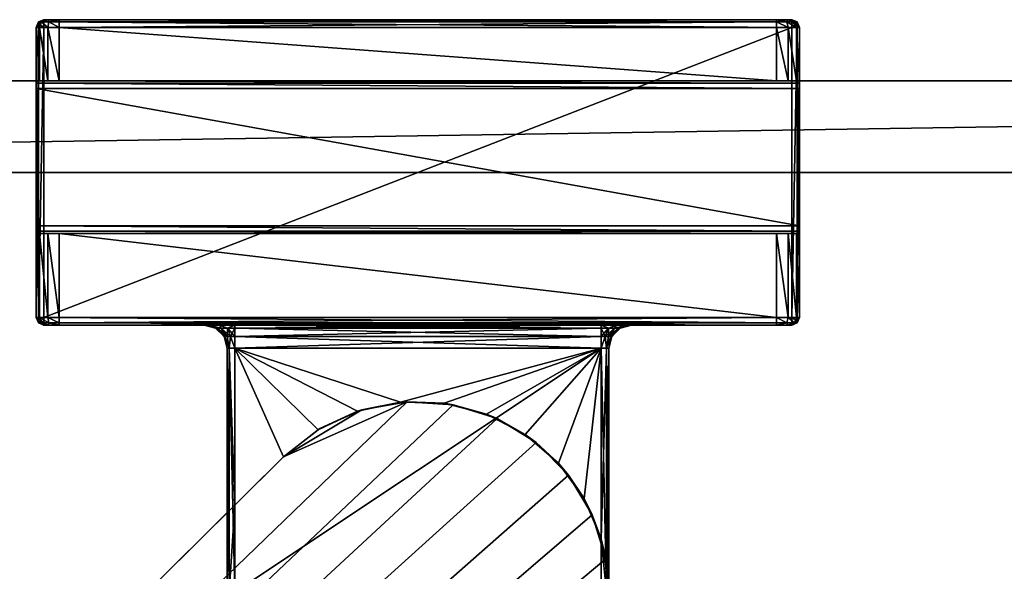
# Model space of a CAD drawing. Header units: metres. Extents: x 0 to 923, y -874 to 49.
# Tile 9 of 26: x 153 to 217, y -29 to 7. Entities that reach past the tile are written whole.
import ezdxf

# ---------------------------------------------------------------- set-up
doc = ezdxf.new("R2010")
doc.units = ezdxf.units.M

msp = doc.modelspace()

# ---------------------------------------------------------------- linework, layer by layer
at = {"layer": 'Y2A890'}
for points in [[(24.000277, 3, 3), (24.000277, 3, 1994), (411.000275, 3, 3)], [(24.000277, 3, 1994), (411.000275, 3, 1994), (411.000275, 3, 3)], [(24.000277, 3, 3), (411.000275, 3, 3), (24.000277, -3, 3)], [(411.000275, 3, 3), (411.000275, -3, 3), (24.000277, -3, 3)], [(24.000277, 3, 1994), (24.000277, -3, 1994), (411.000275, 3, 1994)], [(24.000277, -3, 1994), (411.000275, -3, 1994), (411.000275, 3, 1994)], [(411.000275, -3, 3), (411.000275, -3, 1994), (24.000277, -3, 3)], [(411.000275, -3, 1994), (24.000277, -3, 1994), (24.000277, -3, 3)]]:
    msp.add_3dface(points, dxfattribs=at)
at = {"layer": 'Y2A8901'}
for points in [[(154.05043, 6.5, 1976.75), (153.849472, 6.5, 1977.5), (153.995911, 6.853553, 1977.5)], [(153.995911, 6.853553, 1997.5), (153.995911, 6.853553, 1977.5), (153.849472, 6.5, 1997.5)], [(153.995911, 6.853553, 1977.5), (153.849472, 6.5, 1977.5), (153.849472, 6.5, 1997.5)], [(153.849472, 6.5, 1997.5), (153.995911, 6.75, 1997.75), (153.995911, 6.853553, 1997.5)], [(153.995911, 6.75, 1997.75), (153.849472, 6.5, 1997.5), (153.995911, 6.5, 1997.853516)], [(154.05043, 6.5, 1976.75), (154.05043, 3, 1976.75), (153.849472, 6.5, 1977.5)], [(154.05043, 3, 1976.75), (153.849472, 3, 1977.5), (153.849472, 6.5, 1977.5)], [(153.995911, -12.5, 1997.853516), (153.995911, 6.5, 1997.853516), (153.849472, -12.5, 1997.5)], [(153.995911, 6.5, 1997.853516), (153.849472, 6.5, 1997.5), (153.849472, -12.5, 1997.5)], [(153.849472, 3, 1977.5), (153.849472, 6.5, 1997.5), (153.849472, 6.5, 1977.5)], [(153.849472, 3, 1993.5), (153.849472, 6.5, 1997.5), (153.849472, 3, 1977.5)], [(153.849472, 2.853553, 1993.853516), (153.849472, 6.5, 1997.5), (153.849472, 3, 1993.5)], [(153.849472, -12.5, 1997.5), (153.849472, 6.5, 1997.5), (153.849472, 2.5, 1994)], [(153.849472, 2.5, 1994), (153.849472, 6.5, 1997.5), (153.849472, 2.853553, 1993.853516)], [(154.349472, 7, 1977.5), (154.177261, 6.853553, 1976.823242), (153.995911, 6.853553, 1977.5)], [(154.349472, 7, 1997.5), (154.349472, 7, 1977.5), (153.995911, 6.853553, 1997.5)], [(154.349472, 7, 1977.5), (153.995911, 6.853553, 1977.5), (153.995911, 6.853553, 1997.5)], [(154.349472, 6.853553, 1997.853516), (154.349472, 7, 1997.5), (153.995911, 6.853553, 1997.5)], [(154.177261, 6.853553, 1976.823242), (154.05043, 6.5, 1976.75), (153.995911, 6.853553, 1977.5)], [(154.349472, 6.5, 1998), (154.349472, 6.853553, 1997.853516), (153.995911, 6.75, 1997.75)], [(153.995911, 6.75, 1997.75), (154.349472, 6.853553, 1997.853516), (153.995911, 6.853553, 1997.5)], [(153.995911, 6.5, 1997.853516), (154.349472, 6.5, 1998), (153.995911, 6.75, 1997.75)], [(154.349472, -12.5, 1998), (154.349472, 6.5, 1998), (153.995911, -12.5, 1997.853516)], [(154.349472, 6.5, 1998), (153.995911, 6.5, 1997.853516), (153.995911, -12.5, 1997.853516)], [(154.599472, 6.5, 1976.200928), (154.05043, 6.5, 1976.75), (154.177261, 6.853553, 1976.823242)], [(154.599472, 6.5, 1976.200928), (154.599472, 3, 1976.200928), (154.05043, 6.5, 1976.75)], [(154.599472, 3, 1976.200928), (154.05043, 3, 1976.75), (154.05043, 6.5, 1976.75)], [(154.642365, 7, 1976.792847), (154.177261, 6.853553, 1976.823242), (154.349472, 7, 1977.5)], [(154.177261, 6.853553, 1976.823242), (154.642365, 7, 1976.792847), (154.672699, 6.853553, 1976.327759)], [(154.672699, 6.853553, 1976.327759), (154.599472, 6.5, 1976.200928), (154.177261, 6.853553, 1976.823242)], [(203.349472, 7, 1997.5), (202.349472, 7, 1976.5), (154.349472, 7, 1997.5)], [(202.349472, 7, 1976.5), (155.349472, 7, 1976.5), (154.349472, 7, 1997.5)], [(154.349472, 7, 1997.5), (155.349472, 7, 1976.5), (154.349472, 7, 1977.5)], [(155.349472, 7, 1976.5), (154.642365, 7, 1976.792847), (154.349472, 7, 1977.5)], [(203.349472, 7, 1997.5), (154.349472, 7, 1997.5), (203.349472, 6.853553, 1997.853516)], [(154.349472, 7, 1997.5), (154.349472, 6.853553, 1997.853516), (203.349472, 6.853553, 1997.853516)], [(203.349472, 6.853553, 1997.853516), (154.349472, 6.853553, 1997.853516), (203.349472, 6.5, 1998)], [(154.349472, 6.853553, 1997.853516), (154.349472, 6.5, 1998), (203.349472, 6.5, 1998)], [(203.349472, -12.5, 1998), (203.349472, 6.5, 1998), (154.349472, -12.5, 1998)], [(203.349472, 6.5, 1998), (154.349472, 6.5, 1998), (154.349472, -12.5, 1998)], [(155.349472, 6.5, 1976), (154.599472, 6.5, 1976.200928), (154.672699, 6.853553, 1976.327759)], [(155.349472, 6.5, 1976), (155.349472, 3, 1976), (154.599472, 6.5, 1976.200928)], [(155.349472, 3, 1976), (154.599472, 3, 1976.200928), (154.599472, 6.5, 1976.200928)], [(154.642365, 7, 1976.792847), (155.349472, 7, 1976.5), (154.672699, 6.853553, 1976.327759)], [(154.672699, 6.853553, 1976.327759), (155.349472, 7, 1976.5), (155.349472, 6.853553, 1976.146484)], [(155.349472, 6.853553, 1976.146484), (155.349472, 6.5, 1976), (154.672699, 6.853553, 1976.327759)], [(202.349472, 6.853553, 1976.146484), (155.349472, 6.853553, 1976.146484), (202.349472, 7, 1976.5)], [(155.349472, 6.853553, 1976.146484), (155.349472, 7, 1976.5), (202.349472, 7, 1976.5)], [(202.349472, 6.5, 1976), (155.349472, 6.5, 1976), (202.349472, 6.853553, 1976.146484)], [(155.349472, 6.5, 1976), (155.349472, 6.853553, 1976.146484), (202.349472, 6.853553, 1976.146484)], [(202.349472, 6.5, 1976), (202.349472, 3, 1976), (155.349472, 6.5, 1976)], [(202.349472, 3, 1976), (155.349472, 3, 1976), (155.349472, 6.5, 1976)], [(203.05658, 7, 1976.792847), (202.349472, 7, 1976.5), (203.349472, 7, 1997.5)], [(203.05658, 7, 1976.792847), (203.026245, 6.853553, 1976.327759), (202.349472, 7, 1976.5)], [(202.349472, 7, 1976.5), (203.026245, 6.853553, 1976.327759), (202.349472, 6.853553, 1976.146484)], [(203.026245, 6.853553, 1976.327759), (203.099472, 6.5, 1976.200928), (202.349472, 6.853553, 1976.146484)], [(203.099472, 6.5, 1976.200928), (202.349472, 6.5, 1976), (202.349472, 6.853553, 1976.146484)], [(203.099472, 6.5, 1976.200928), (203.099472, 3, 1976.200928), (202.349472, 6.5, 1976)], [(203.099472, 3, 1976.200928), (202.349472, 3, 1976), (202.349472, 6.5, 1976)], [(203.026245, 6.853553, 1976.327759), (203.05658, 7, 1976.792847), (203.521683, 6.853553, 1976.823242)], [(203.521683, 6.853553, 1976.823242), (203.648514, 6.5, 1976.75), (203.026245, 6.853553, 1976.327759)], [(203.648514, 6.5, 1976.75), (203.099472, 6.5, 1976.200928), (203.026245, 6.853553, 1976.327759)], [(203.349472, 7, 1977.5), (203.05658, 7, 1976.792847), (203.349472, 7, 1997.5)], [(203.05658, 7, 1976.792847), (203.349472, 7, 1977.5), (203.521683, 6.853553, 1976.823242)], [(203.648514, 6.5, 1976.75), (203.648514, 3, 1976.75), (203.099472, 6.5, 1976.200928)], [(203.648514, 3, 1976.75), (203.099472, 3, 1976.200928), (203.099472, 6.5, 1976.200928)], [(203.703018, 6.853553, 1997.5), (203.349472, 7, 1997.5), (203.703018, 6.75, 1997.75)], [(203.349472, 7, 1997.5), (203.349472, 6.853553, 1997.853516), (203.703018, 6.75, 1997.75)], [(203.703018, 6.853553, 1997.5), (203.703018, 6.853553, 1977.5), (203.349472, 7, 1997.5)], [(203.703018, 6.853553, 1977.5), (203.349472, 7, 1977.5), (203.349472, 7, 1997.5)], [(203.521683, 6.853553, 1976.823242), (203.349472, 7, 1977.5), (203.703018, 6.853553, 1977.5)], [(203.703018, 6.75, 1997.75), (203.349472, 6.853553, 1997.853516), (203.703018, 6.5, 1997.853516)], [(203.349472, 6.853553, 1997.853516), (203.349472, 6.5, 1998), (203.703018, 6.5, 1997.853516)], [(203.703018, -12.5, 1997.853516), (203.703018, 6.5, 1997.853516), (203.349472, -12.5, 1998)], [(203.703018, 6.5, 1997.853516), (203.349472, 6.5, 1998), (203.349472, -12.5, 1998)], [(203.703018, 6.853553, 1977.5), (203.849472, 6.5, 1977.5), (203.521683, 6.853553, 1976.823242)], [(203.849472, 6.5, 1977.5), (203.648514, 6.5, 1976.75), (203.521683, 6.853553, 1976.823242)], [(203.849472, 6.5, 1977.5), (203.849472, 3, 1977.5), (203.648514, 6.5, 1976.75)], [(203.849472, 3, 1977.5), (203.648514, 3, 1976.75), (203.648514, 6.5, 1976.75)], [(203.703018, 6.75, 1997.75), (203.849472, 6.5, 1997.5), (203.703018, 6.853553, 1997.5)], [(203.849472, 6.5, 1997.5), (203.849472, 6.5, 1977.5), (203.703018, 6.853553, 1997.5)], [(203.849472, 6.5, 1977.5), (203.703018, 6.853553, 1977.5), (203.703018, 6.853553, 1997.5)], [(203.849472, 6.5, 1997.5), (203.703018, 6.75, 1997.75), (203.703018, 6.5, 1997.853516)], [(203.849472, -12.5, 1997.5), (203.849472, 6.5, 1997.5), (203.703018, -12.5, 1997.853516)], [(203.849472, 6.5, 1997.5), (203.703018, 6.5, 1997.853516), (203.703018, -12.5, 1997.853516)], [(203.849472, 2.853553, 1993.853516), (203.849472, 6.5, 1997.5), (203.849472, 2.5, 1994)], [(203.849472, 6.5, 1997.5), (203.849472, -12.5, 1997.5), (203.849472, 2.5, 1994)], [(203.849472, 3, 1993.5), (203.849472, 6.5, 1997.5), (203.849472, 2.853553, 1993.853516)], [(203.849472, 3, 1977.5), (203.849472, 6.5, 1997.5), (203.849472, 3, 1993.5)], [(203.849472, 6.5, 1977.5), (203.849472, 6.5, 1997.5), (203.849472, 3, 1977.5)], [(153.849472, 3, 1977.5), (154.05043, 3, 1976.75), (153.849472, 3, 1993.5)], [(154.05043, 3, 1976.75), (155.349472, 3, 1976), (153.849472, 3, 1993.5)], [(153.849472, 3, 1993.5), (155.349472, 3, 1976), (203.849472, 3, 1993.5)], [(203.849472, 3, 1993.5), (203.849472, 2.853553, 1993.853516), (153.849472, 3, 1993.5)], [(203.849472, 2.853553, 1993.853516), (153.849472, 2.853553, 1993.853516), (153.849472, 3, 1993.5)], [(203.849472, 2.853553, 1993.853516), (203.849472, 2.5, 1994), (153.849472, 2.853553, 1993.853516)], [(203.849472, 2.5, 1994), (153.849472, 2.5, 1994), (153.849472, 2.853553, 1993.853516)], [(155.349472, 3, 1976), (154.05043, 3, 1976.75), (154.599472, 3, 1976.200928)], [(155.349472, 3, 1976), (202.349472, 3, 1976), (203.849472, 3, 1993.5)], [(203.849472, 3, 1993.5), (202.349472, 3, 1976), (203.648514, 3, 1976.75)], [(202.349472, 3, 1976), (203.099472, 3, 1976.200928), (203.648514, 3, 1976.75)], [(203.849472, 3, 1993.5), (203.648514, 3, 1976.75), (203.849472, 3, 1977.5)], [(153.849472, -6.5, 1994), (153.849472, -12.5, 1997.5), (153.849472, 2.5, 1994)], [(203.849472, 2.5, 1994), (203.849472, -6.5, 1994), (153.849472, 2.5, 1994)], [(203.849472, -6.5, 1994), (153.849472, -6.5, 1994), (153.849472, 2.5, 1994)], [(203.849472, 2.5, 1994), (203.849472, -12.5, 1997.5), (203.849472, -6.5, 1994)], [(153.849472, -6.853553, 1993.853516), (153.849472, -12.5, 1997.5), (153.849472, -6.5, 1994)], [(203.849472, -6.5, 1994), (203.849472, -6.853553, 1993.853516), (153.849472, -6.5, 1994)], [(203.849472, -6.853553, 1993.853516), (153.849472, -6.853553, 1993.853516), (153.849472, -6.5, 1994)], [(153.849472, -7, 1993.5), (153.849472, -12.5, 1997.5), (153.849472, -6.853553, 1993.853516)], [(203.849472, -6.853553, 1993.853516), (203.849472, -7, 1993.5), (153.849472, -6.853553, 1993.853516)], [(203.849472, -7, 1993.5), (153.849472, -7, 1993.5), (153.849472, -6.853553, 1993.853516)], [(154.05043, -7, 1976.75), (154.05043, -12.5, 1976.75), (153.849472, -7, 1977.5)], [(154.05043, -12.5, 1976.75), (153.849472, -12.5, 1977.5), (153.849472, -7, 1977.5)], [(153.849472, -12.5, 1997.5), (153.849472, -7, 1977.5), (153.849472, -12.5, 1977.5)], [(153.849472, -7, 1977.5), (153.849472, -12.5, 1997.5), (153.849472, -7, 1993.5)], [(153.849472, -7, 1977.5), (155.349472, -7, 1976), (154.05043, -7, 1976.75)], [(153.849472, -7, 1993.5), (155.349472, -7, 1976), (153.849472, -7, 1977.5)], [(203.849472, -7, 1993.5), (155.349472, -7, 1976), (153.849472, -7, 1993.5)], [(154.599472, -7, 1976.200928), (154.599472, -12.5, 1976.200928), (154.05043, -7, 1976.75)], [(154.599472, -12.5, 1976.200928), (154.05043, -12.5, 1976.75), (154.05043, -7, 1976.75)], [(154.05043, -7, 1976.75), (155.349472, -7, 1976), (154.599472, -7, 1976.200928)], [(155.349472, -7, 1976), (155.349472, -12.5, 1976), (154.599472, -7, 1976.200928)], [(155.349472, -12.5, 1976), (154.599472, -12.5, 1976.200928), (154.599472, -7, 1976.200928)], [(202.349472, -7, 1976), (202.349472, -12.5, 1976), (155.349472, -7, 1976)], [(202.349472, -12.5, 1976), (155.349472, -12.5, 1976), (155.349472, -7, 1976)], [(155.349472, -7, 1976), (203.849472, -7, 1993.5), (202.349472, -7, 1976)], [(203.099472, -7, 1976.200928), (203.099472, -12.5, 1976.200928), (202.349472, -7, 1976)], [(203.099472, -12.5, 1976.200928), (202.349472, -12.5, 1976), (202.349472, -7, 1976)], [(203.099472, -7, 1976.200928), (202.349472, -7, 1976), (203.648514, -7, 1976.75)], [(202.349472, -7, 1976), (203.849472, -7, 1993.5), (203.648514, -7, 1976.75)], [(203.648514, -7, 1976.75), (203.648514, -12.5, 1976.75), (203.099472, -7, 1976.200928)], [(203.648514, -12.5, 1976.75), (203.099472, -12.5, 1976.200928), (203.099472, -7, 1976.200928)], [(203.849472, -7, 1977.5), (203.849472, -12.5, 1977.5), (203.648514, -7, 1976.75)], [(203.849472, -12.5, 1977.5), (203.648514, -12.5, 1976.75), (203.648514, -7, 1976.75)], [(203.648514, -7, 1976.75), (203.849472, -7, 1993.5), (203.849472, -7, 1977.5)], [(203.849472, -6.5, 1994), (203.849472, -12.5, 1997.5), (203.849472, -6.853553, 1993.853516)], [(203.849472, -6.853553, 1993.853516), (203.849472, -12.5, 1997.5), (203.849472, -7, 1993.5)], [(203.849472, -12.5, 1977.5), (203.849472, -7, 1977.5), (203.849472, -12.5, 1997.5)], [(203.849472, -7, 1977.5), (203.849472, -7, 1993.5), (203.849472, -12.5, 1997.5)], [(153.995911, -12.853554, 1977.5), (153.995911, -12.853554, 1997.5), (153.849472, -12.5, 1977.5)], [(153.995911, -12.853554, 1997.5), (153.849472, -12.5, 1997.5), (153.849472, -12.5, 1977.5)], [(153.995911, -12.853554, 1977.5), (153.849472, -12.5, 1977.5), (154.177261, -12.853554, 1976.823242)], [(153.849472, -12.5, 1977.5), (154.05043, -12.5, 1976.75), (154.177261, -12.853554, 1976.823242)], [(153.849472, -12.5, 1997.5), (153.995911, -12.75, 1997.75), (153.995911, -12.5, 1997.853516)], [(153.995911, -12.75, 1997.75), (153.849472, -12.5, 1997.5), (153.995911, -12.853554, 1997.5)], [(153.995911, -12.75, 1997.75), (154.349472, -12.853554, 1997.853516), (153.995911, -12.5, 1997.853516)], [(154.349472, -12.853554, 1997.853516), (154.349472, -12.5, 1998), (153.995911, -12.5, 1997.853516)], [(153.995911, -12.853554, 1997.5), (154.349472, -13, 1997.5), (153.995911, -12.75, 1997.75)], [(154.349472, -13, 1997.5), (154.349472, -12.853554, 1997.853516), (153.995911, -12.75, 1997.75)], [(154.349472, -13, 1977.5), (154.349472, -13, 1997.5), (153.995911, -12.853554, 1977.5)], [(154.349472, -13, 1997.5), (153.995911, -12.853554, 1997.5), (153.995911, -12.853554, 1977.5)], [(154.177261, -12.853554, 1976.823242), (154.349472, -13, 1977.5), (153.995911, -12.853554, 1977.5)], [(154.177261, -12.853554, 1976.823242), (154.05043, -12.5, 1976.75), (154.672699, -12.853554, 1976.327759)], [(154.05043, -12.5, 1976.75), (154.599472, -12.5, 1976.200928), (154.672699, -12.853554, 1976.327759)], [(154.672699, -12.853554, 1976.327759), (154.642365, -13, 1976.792847), (154.177261, -12.853554, 1976.823242)], [(154.642365, -13, 1976.792847), (154.349472, -13, 1977.5), (154.177261, -12.853554, 1976.823242)], [(203.349472, -12.5, 1998), (154.349472, -12.5, 1998), (203.349472, -12.853554, 1997.853516)], [(154.349472, -12.5, 1998), (154.349472, -12.853554, 1997.853516), (203.349472, -12.853554, 1997.853516)], [(203.349472, -12.853554, 1997.853516), (154.349472, -12.853554, 1997.853516), (203.349472, -13, 1997.5)], [(154.349472, -12.853554, 1997.853516), (154.349472, -13, 1997.5), (203.349472, -13, 1997.5)], [(154.672699, -12.853554, 1976.327759), (154.599472, -12.5, 1976.200928), (155.349472, -12.853554, 1976.146484)], [(154.599472, -12.5, 1976.200928), (155.349472, -12.5, 1976), (155.349472, -12.853554, 1976.146484)], [(154.642365, -13, 1976.792847), (154.672699, -12.853554, 1976.327759), (155.349472, -13, 1976.5)], [(155.349472, -13, 1976.5), (154.672699, -12.853554, 1976.327759), (155.349472, -12.853554, 1976.146484)], [(202.349472, -12.853554, 1976.146484), (155.349472, -12.853554, 1976.146484), (202.349472, -12.5, 1976)], [(155.349472, -12.853554, 1976.146484), (155.349472, -12.5, 1976), (202.349472, -12.5, 1976)], [(202.349472, -13, 1976.5), (155.349472, -13, 1976.5), (202.349472, -12.853554, 1976.146484)], [(155.349472, -13, 1976.5), (155.349472, -12.853554, 1976.146484), (202.349472, -12.853554, 1976.146484)], [(202.349472, -12.853554, 1976.146484), (202.349472, -12.5, 1976), (203.026245, -12.853554, 1976.327759)], [(202.349472, -12.5, 1976), (203.099472, -12.5, 1976.200928), (203.026245, -12.853554, 1976.327759)], [(203.05658, -13, 1976.792847), (202.349472, -13, 1976.5), (203.026245, -12.853554, 1976.327759)], [(203.026245, -12.853554, 1976.327759), (202.349472, -13, 1976.5), (202.349472, -12.853554, 1976.146484)], [(203.026245, -12.853554, 1976.327759), (203.099472, -12.5, 1976.200928), (203.521683, -12.853554, 1976.823242)], [(203.521683, -12.853554, 1976.823242), (203.05658, -13, 1976.792847), (203.026245, -12.853554, 1976.327759)], [(203.05658, -13, 1976.792847), (203.521683, -12.853554, 1976.823242), (203.349472, -13, 1977.5)], [(203.099472, -12.5, 1976.200928), (203.648514, -12.5, 1976.75), (203.521683, -12.853554, 1976.823242)], [(203.703018, -12.5, 1997.853516), (203.349472, -12.5, 1998), (203.703018, -12.75, 1997.75)], [(203.349472, -12.5, 1998), (203.349472, -12.853554, 1997.853516), (203.703018, -12.75, 1997.75)], [(203.703018, -12.75, 1997.75), (203.349472, -12.853554, 1997.853516), (203.703018, -12.853554, 1997.5)], [(203.349472, -13, 1977.5), (203.521683, -12.853554, 1976.823242), (203.703018, -12.853554, 1977.5)], [(203.703018, -12.853554, 1977.5), (203.703018, -12.853554, 1997.5), (203.349472, -13, 1977.5)], [(203.703018, -12.853554, 1997.5), (203.349472, -13, 1997.5), (203.349472, -13, 1977.5)], [(203.349472, -12.853554, 1997.853516), (203.349472, -13, 1997.5), (203.703018, -12.853554, 1997.5)], [(203.521683, -12.853554, 1976.823242), (203.648514, -12.5, 1976.75), (203.703018, -12.853554, 1977.5)], [(203.648514, -12.5, 1976.75), (203.849472, -12.5, 1977.5), (203.703018, -12.853554, 1977.5)], [(203.849472, -12.5, 1977.5), (203.849472, -12.5, 1997.5), (203.703018, -12.853554, 1977.5)], [(203.849472, -12.5, 1997.5), (203.703018, -12.853554, 1997.5), (203.703018, -12.853554, 1977.5)], [(203.849472, -12.5, 1997.5), (203.703018, -12.75, 1997.75), (203.703018, -12.853554, 1997.5)], [(203.703018, -12.75, 1997.75), (203.849472, -12.5, 1997.5), (203.703018, -12.5, 1997.853516)], [(164.849472, -13, 1991.5), (154.349472, -13, 1997.5), (164.849472, -13, 1986.5)], [(154.349472, -13, 1997.5), (154.349472, -13, 1977.5), (164.849472, -13, 1986.5)], [(164.849472, -13, 1986.5), (154.349472, -13, 1977.5), (155.349472, -13, 1976.5)], [(154.349472, -13, 1977.5), (154.642365, -13, 1976.792847), (155.349472, -13, 1976.5)], [(164.849472, -13, 1991.5), (165.117416, -13, 1992.5), (154.349472, -13, 1997.5)], [(165.117416, -13, 1992.5), (165.849472, -13, 1993.232056), (154.349472, -13, 1997.5)], [(203.349472, -13, 1997.5), (154.349472, -13, 1997.5), (166.849472, -13, 1993.5)], [(166.849472, -13, 1993.5), (154.349472, -13, 1997.5), (165.849472, -13, 1993.232056)], [(165.849472, -13, 1984.767944), (155.349472, -13, 1976.5), (166.849472, -13, 1984.5)], [(155.349472, -13, 1976.5), (202.349472, -13, 1976.5), (166.849472, -13, 1984.5)], [(155.349472, -13, 1976.5), (165.117416, -13, 1985.5), (164.849472, -13, 1986.5)], [(165.117416, -13, 1985.5), (155.349472, -13, 1976.5), (165.849472, -13, 1984.767944)], [(165.117416, -13, 1985.5), (165.694626, -13.200962, 1986.021606), (164.849472, -13, 1986.5)], [(165.694626, -13.200962, 1986.021606), (165.599472, -13.200962, 1986.5), (164.849472, -13, 1986.5)], [(165.599472, -13.200962, 1991.5), (164.849472, -13, 1991.5), (165.599472, -13.200962, 1986.5)], [(165.599472, -13.200962, 1986.5), (164.849472, -13, 1991.5), (164.849472, -13, 1986.5)], [(165.599472, -13.200962, 1991.5), (165.694626, -13.200962, 1991.978394), (164.849472, -13, 1991.5)], [(164.849472, -13, 1991.5), (165.694626, -13.200962, 1991.978394), (165.117416, -13, 1992.5)], [(165.849472, -13, 1984.767944), (165.965591, -13.200962, 1985.616089), (165.117416, -13, 1985.5)], [(165.965591, -13.200962, 1985.616089), (165.694626, -13.200962, 1986.021606), (165.117416, -13, 1985.5)], [(165.694626, -13.200962, 1991.978394), (165.965591, -13.200962, 1992.383911), (165.117416, -13, 1992.5)], [(165.117416, -13, 1992.5), (165.965591, -13.200962, 1992.383911), (165.849472, -13, 1993.232056)], [(165.694626, -13.200962, 1986.021606), (166.148514, -13.75, 1986.5), (165.599472, -13.200962, 1986.5)], [(166.148514, -13.75, 1991.5), (165.599472, -13.200962, 1991.5), (166.148514, -13.75, 1986.5)], [(166.148514, -13.75, 1986.5), (165.599472, -13.200962, 1991.5), (165.599472, -13.200962, 1986.5)], [(165.694626, -13.200962, 1991.978394), (165.599472, -13.200962, 1991.5), (166.201859, -13.75, 1991.768188)], [(166.201859, -13.75, 1991.768188), (165.599472, -13.200962, 1991.5), (166.148514, -13.75, 1991.5)], [(165.965591, -13.200962, 1985.616089), (166.201859, -13.75, 1986.231812), (165.694626, -13.200962, 1986.021606)], [(166.201859, -13.75, 1986.231812), (166.148514, -13.75, 1986.5), (165.694626, -13.200962, 1986.021606)], [(165.965591, -13.200962, 1992.383911), (165.694626, -13.200962, 1991.978394), (166.353821, -13.75, 1991.995605)], [(166.353821, -13.75, 1991.995605), (165.694626, -13.200962, 1991.978394), (166.201859, -13.75, 1991.768188)], [(166.849472, -13, 1984.5), (166.371109, -13.200962, 1985.345093), (165.849472, -13, 1984.767944)], [(166.371109, -13.200962, 1985.345093), (165.965591, -13.200962, 1985.616089), (165.849472, -13, 1984.767944)], [(165.965591, -13.200962, 1992.383911), (166.371109, -13.200962, 1992.654907), (165.849472, -13, 1993.232056)], [(165.849472, -13, 1993.232056), (166.371109, -13.200962, 1992.654907), (166.849472, -13, 1993.5)], [(166.201859, -13.75, 1986.231812), (165.965591, -13.200962, 1985.616089), (166.353821, -13.75, 1986.004395)], [(165.965591, -13.200962, 1985.616089), (166.371109, -13.200962, 1985.345093), (166.353821, -13.75, 1986.004395)], [(165.965591, -13.200962, 1992.383911), (166.581223, -13.75, 1992.147583), (166.371109, -13.200962, 1992.654907)], [(166.581223, -13.75, 1992.147583), (165.965591, -13.200962, 1992.383911), (166.353821, -13.75, 1991.995605)], [(166.353821, -13.75, 1986.004395), (166.371109, -13.200962, 1985.345093), (166.581223, -13.75, 1985.852417)], [(166.849472, -13.200962, 1985.25), (166.371109, -13.200962, 1985.345093), (166.849472, -13, 1984.5)], [(166.371109, -13.200962, 1992.654907), (166.849472, -13.200962, 1992.75), (166.849472, -13, 1993.5)], [(166.371109, -13.200962, 1985.345093), (166.849472, -13.200962, 1985.25), (166.581223, -13.75, 1985.852417)], [(166.581223, -13.75, 1992.147583), (166.849472, -13.75, 1992.200928), (166.371109, -13.200962, 1992.654907)], [(166.371109, -13.200962, 1992.654907), (166.849472, -13.75, 1992.200928), (166.849472, -13.200962, 1992.75)], [(166.581223, -13.75, 1985.852417), (166.849472, -13.200962, 1985.25), (166.849472, -13.75, 1985.799072)], [(190.849472, -13.200962, 1985.25), (166.849472, -13, 1984.5), (190.849472, -13, 1984.5)], [(166.849472, -13, 1984.5), (190.849472, -13.200962, 1985.25), (166.849472, -13.200962, 1985.25)], [(190.849472, -13.200962, 1992.75), (190.849472, -13, 1993.5), (166.849472, -13.200962, 1992.75)], [(166.849472, -13.200962, 1992.75), (190.849472, -13, 1993.5), (166.849472, -13, 1993.5)], [(190.849472, -13, 1993.5), (203.349472, -13, 1997.5), (166.849472, -13, 1993.5)], [(166.849472, -13, 1984.5), (202.349472, -13, 1976.5), (190.849472, -13, 1984.5)], [(190.849472, -13.200962, 1985.25), (190.849472, -13.75, 1985.799072), (166.849472, -13.200962, 1985.25)], [(166.849472, -13.200962, 1985.25), (190.849472, -13.75, 1985.799072), (166.849472, -13.75, 1985.799072)], [(190.849472, -13.75, 1992.200928), (190.849472, -13.200962, 1992.75), (166.849472, -13.75, 1992.200928)], [(166.849472, -13.75, 1992.200928), (190.849472, -13.200962, 1992.75), (166.849472, -13.200962, 1992.75)], [(190.849472, -13.200962, 1992.75), (191.32782, -13.200962, 1992.654907), (190.849472, -13, 1993.5)], [(190.849472, -13, 1993.5), (191.32782, -13.200962, 1992.654907), (191.849472, -13, 1993.232056)], [(191.849472, -13, 1984.767944), (191.32782, -13.200962, 1985.345093), (190.849472, -13, 1984.5)], [(191.32782, -13.200962, 1985.345093), (190.849472, -13.200962, 1985.25), (190.849472, -13, 1984.5)], [(191.849472, -13, 1993.232056), (203.349472, -13, 1997.5), (190.849472, -13, 1993.5)], [(190.849472, -13, 1984.5), (202.349472, -13, 1976.5), (191.849472, -13, 1984.767944)], [(191.32782, -13.200962, 1992.654907), (190.849472, -13.200962, 1992.75), (191.117722, -13.75, 1992.147583)], [(191.117722, -13.75, 1992.147583), (190.849472, -13.200962, 1992.75), (190.849472, -13.75, 1992.200928)], [(191.117722, -13.75, 1985.852417), (190.849472, -13.75, 1985.799072), (191.32782, -13.200962, 1985.345093)], [(191.32782, -13.200962, 1985.345093), (190.849472, -13.75, 1985.799072), (190.849472, -13.200962, 1985.25)], [(191.345123, -13.75, 1991.995605), (191.32782, -13.200962, 1992.654907), (191.117722, -13.75, 1992.147583)], [(191.733353, -13.200962, 1985.616089), (191.117722, -13.75, 1985.852417), (191.32782, -13.200962, 1985.345093)], [(191.117722, -13.75, 1985.852417), (191.733353, -13.200962, 1985.616089), (191.345123, -13.75, 1986.004395)], [(191.32782, -13.200962, 1992.654907), (191.733353, -13.200962, 1992.383911), (191.849472, -13, 1993.232056)], [(191.733353, -13.200962, 1985.616089), (191.32782, -13.200962, 1985.345093), (191.849472, -13, 1984.767944)], [(191.733353, -13.200962, 1992.383911), (191.32782, -13.200962, 1992.654907), (191.345123, -13.75, 1991.995605)], [(191.49707, -13.75, 1991.768188), (191.733353, -13.200962, 1992.383911), (191.345123, -13.75, 1991.995605)], [(191.733353, -13.200962, 1985.616089), (192.004318, -13.200962, 1986.021606), (191.345123, -13.75, 1986.004395)], [(191.345123, -13.75, 1986.004395), (192.004318, -13.200962, 1986.021606), (191.49707, -13.75, 1986.231812)], [(191.733353, -13.200962, 1992.383911), (191.49707, -13.75, 1991.768188), (192.004318, -13.200962, 1991.978394)], [(191.49707, -13.75, 1991.768188), (191.55043, -13.75, 1991.5), (192.004318, -13.200962, 1991.978394)], [(192.004318, -13.200962, 1986.021606), (192.099472, -13.200962, 1986.5), (191.49707, -13.75, 1986.231812)], [(191.49707, -13.75, 1986.231812), (192.099472, -13.200962, 1986.5), (191.55043, -13.75, 1986.5)], [(192.004318, -13.200962, 1991.978394), (191.55043, -13.75, 1991.5), (192.099472, -13.200962, 1991.5)], [(192.099472, -13.200962, 1991.5), (191.55043, -13.75, 1991.5), (192.099472, -13.200962, 1986.5)], [(192.099472, -13.200962, 1986.5), (191.55043, -13.75, 1991.5), (191.55043, -13.75, 1986.5)], [(191.849472, -13, 1993.232056), (191.733353, -13.200962, 1992.383911), (192.581528, -13, 1992.5)], [(191.733353, -13.200962, 1992.383911), (192.004318, -13.200962, 1991.978394), (192.581528, -13, 1992.5)], [(192.004318, -13.200962, 1986.021606), (191.733353, -13.200962, 1985.616089), (192.581528, -13, 1985.5)], [(192.581528, -13, 1985.5), (191.733353, -13.200962, 1985.616089), (191.849472, -13, 1984.767944)], [(192.581528, -13, 1992.5), (203.349472, -13, 1997.5), (191.849472, -13, 1993.232056)], [(191.849472, -13, 1984.767944), (202.349472, -13, 1976.5), (192.581528, -13, 1985.5)], [(192.581528, -13, 1992.5), (192.004318, -13.200962, 1991.978394), (192.849472, -13, 1991.5)], [(192.004318, -13.200962, 1991.978394), (192.099472, -13.200962, 1991.5), (192.849472, -13, 1991.5)], [(192.099472, -13.200962, 1986.5), (192.004318, -13.200962, 1986.021606), (192.849472, -13, 1986.5)], [(192.849472, -13, 1986.5), (192.004318, -13.200962, 1986.021606), (192.581528, -13, 1985.5)], [(192.099472, -13.200962, 1991.5), (192.849472, -13, 1986.5), (192.849472, -13, 1991.5)], [(192.849472, -13, 1986.5), (192.099472, -13.200962, 1991.5), (192.099472, -13.200962, 1986.5)], [(192.849472, -13, 1991.5), (203.349472, -13, 1997.5), (192.581528, -13, 1992.5)], [(192.581528, -13, 1985.5), (202.349472, -13, 1976.5), (192.849472, -13, 1986.5)], [(203.349472, -13, 1997.5), (192.849472, -13, 1991.5), (203.349472, -13, 1977.5)], [(192.849472, -13, 1991.5), (192.849472, -13, 1986.5), (203.349472, -13, 1977.5)], [(203.349472, -13, 1977.5), (192.849472, -13, 1986.5), (203.05658, -13, 1976.792847)], [(192.849472, -13, 1986.5), (202.349472, -13, 1976.5), (203.05658, -13, 1976.792847)], [(166.148514, -13.75, 1986.5), (166.201859, -13.75, 1986.231812), (166.349472, -14.5, 1986.5)], [(166.148514, -13.75, 1991.5), (166.349472, -14.5, 1986.5), (166.349472, -14.5, 1991.5)], [(166.349472, -14.5, 1986.5), (166.148514, -13.75, 1991.5), (166.148514, -13.75, 1986.5)], [(166.148514, -13.75, 1991.5), (166.349472, -14.5, 1991.5), (166.201859, -13.75, 1991.768188)], [(166.349472, -14.5, 1986.5), (166.201859, -13.75, 1986.231812), (166.495911, -14.5, 1986.146484)], [(166.201859, -13.75, 1986.231812), (166.353821, -13.75, 1986.004395), (166.495911, -14.5, 1986.146484)], [(166.349472, -14.5, 1991.5), (166.495911, -14.5, 1991.853516), (166.201859, -13.75, 1991.768188)], [(166.201859, -13.75, 1991.768188), (166.495911, -14.5, 1991.853516), (166.353821, -13.75, 1991.995605)], [(166.581223, -13.75, 1985.852417), (166.495911, -14.5, 1986.146484), (166.353821, -13.75, 1986.004395)], [(166.581223, -13.75, 1992.147583), (166.353821, -13.75, 1991.995605), (166.495911, -14.5, 1991.853516)], [(166.849472, -14.5, 1986), (166.495911, -14.5, 1986.146484), (166.581223, -13.75, 1985.852417)], [(166.849472, -14.5, 1992), (166.581223, -13.75, 1992.147583), (166.495911, -14.5, 1991.853516)], [(166.849472, -13.75, 1985.799072), (166.849472, -14.5, 1986), (166.581223, -13.75, 1985.852417)], [(166.849472, -13.75, 1992.200928), (166.581223, -13.75, 1992.147583), (166.849472, -14.5, 1992)], [(190.849472, -13.75, 1985.799072), (190.849472, -14.5, 1986), (166.849472, -13.75, 1985.799072)], [(166.849472, -13.75, 1985.799072), (190.849472, -14.5, 1986), (166.849472, -14.5, 1986)], [(190.849472, -13.75, 1992.200928), (166.849472, -14.5, 1992), (190.849472, -14.5, 1992)], [(166.849472, -14.5, 1992), (190.849472, -13.75, 1992.200928), (166.849472, -13.75, 1992.200928)], [(190.849472, -13.75, 1992.200928), (190.849472, -14.5, 1992), (191.117722, -13.75, 1992.147583)], [(190.849472, -14.5, 1992), (191.203018, -14.5, 1991.853516), (191.117722, -13.75, 1992.147583)], [(190.849472, -13.75, 1985.799072), (191.117722, -13.75, 1985.852417), (190.849472, -14.5, 1986)], [(190.849472, -14.5, 1986), (191.117722, -13.75, 1985.852417), (191.203018, -14.5, 1986.146484)], [(191.117722, -13.75, 1992.147583), (191.203018, -14.5, 1991.853516), (191.345123, -13.75, 1991.995605)], [(191.117722, -13.75, 1985.852417), (191.345123, -13.75, 1986.004395), (191.203018, -14.5, 1986.146484)], [(191.349472, -14.5, 1991.5), (191.49707, -13.75, 1991.768188), (191.203018, -14.5, 1991.853516)], [(191.49707, -13.75, 1991.768188), (191.345123, -13.75, 1991.995605), (191.203018, -14.5, 1991.853516)], [(191.349472, -14.5, 1986.5), (191.203018, -14.5, 1986.146484), (191.49707, -13.75, 1986.231812)], [(191.49707, -13.75, 1986.231812), (191.203018, -14.5, 1986.146484), (191.345123, -13.75, 1986.004395)], [(191.55043, -13.75, 1991.5), (191.49707, -13.75, 1991.768188), (191.349472, -14.5, 1991.5)], [(191.55043, -13.75, 1991.5), (191.349472, -14.5, 1991.5), (191.55043, -13.75, 1986.5)], [(191.55043, -13.75, 1986.5), (191.349472, -14.5, 1991.5), (191.349472, -14.5, 1986.5)], [(191.55043, -13.75, 1986.5), (191.349472, -14.5, 1986.5), (191.49707, -13.75, 1986.231812)], [(166.349472, -30.5, 1986.5), (166.349472, -30.5, 1991.5), (166.349472, -14.5, 1986.5)], [(166.349472, -30.5, 1991.5), (166.349472, -14.5, 1991.5), (166.349472, -14.5, 1986.5)], [(166.495911, -14.5, 1986.146484), (166.495911, -30.5, 1986.146484), (166.349472, -14.5, 1986.5)], [(166.495911, -30.5, 1986.146484), (166.349472, -30.5, 1986.5), (166.349472, -14.5, 1986.5)], [(166.495911, -30.5, 1991.853516), (166.495911, -14.5, 1991.853516), (166.349472, -30.5, 1991.5)], [(166.495911, -14.5, 1991.853516), (166.349472, -14.5, 1991.5), (166.349472, -30.5, 1991.5)], [(166.849472, -14.5, 1986), (166.849472, -30.5, 1986), (166.495911, -14.5, 1986.146484)], [(166.849472, -30.5, 1986), (166.495911, -30.5, 1986.146484), (166.495911, -14.5, 1986.146484)], [(166.849472, -14.5, 1992), (166.495911, -14.5, 1991.853516), (166.849472, -24.792381, 1992)], [(166.849472, -24.792381, 1992), (166.495911, -14.5, 1991.853516), (166.495911, -30.5, 1991.853516)], [(190.849472, -30.5, 1986), (166.849472, -30.5, 1986), (190.849472, -14.5, 1986)], [(166.849472, -30.5, 1986), (166.849472, -14.5, 1986), (190.849472, -14.5, 1986)], [(170.052521, -21.619474, 1992), (166.849472, -14.5, 1992), (166.849472, -24.792381, 1992)], [(172.305984, -19.849516, 1992), (166.849472, -14.5, 1992), (170.052521, -21.619474, 1992)], [(174.903305, -18.639235, 1992), (166.849472, -14.5, 1992), (172.305984, -19.849516, 1992)], [(190.849472, -14.5, 1992), (166.849472, -14.5, 1992), (177.707993, -18.052229, 1992)], [(177.707993, -18.052229, 1992), (166.849472, -14.5, 1992), (174.903305, -18.639235, 1992)], [(180.572662, -18.119345, 1992), (190.849472, -14.5, 1992), (177.707993, -18.052229, 1992)], [(183.346771, -18.837057, 1992), (190.849472, -14.5, 1992), (180.572662, -18.119345, 1992)], [(185.884567, -20.167648, 1992), (190.849472, -14.5, 1992), (183.346771, -18.837057, 1992)], [(188.052658, -22.041199, 1992), (190.849472, -14.5, 1992), (185.884567, -20.167648, 1992)], [(189.737137, -24.359253, 1992), (190.849472, -14.5, 1992), (188.052658, -22.041199, 1992)], [(190.849472, -14.5, 1992), (189.737137, -24.359253, 1992), (190.849472, -27, 1992)], [(191.203018, -14.5, 1986.146484), (191.203018, -30.5, 1986.146484), (190.849472, -14.5, 1986)], [(191.203018, -30.5, 1986.146484), (190.849472, -30.5, 1986), (190.849472, -14.5, 1986)], [(191.203018, -30.5, 1991.853516), (191.203018, -14.5, 1991.853516), (190.849472, -27, 1992)], [(191.203018, -14.5, 1991.853516), (190.849472, -14.5, 1992), (190.849472, -27, 1992)], [(191.349472, -14.5, 1986.5), (191.349472, -30.5, 1986.5), (191.203018, -14.5, 1986.146484)], [(191.349472, -30.5, 1986.5), (191.203018, -30.5, 1986.146484), (191.203018, -14.5, 1986.146484)], [(191.349472, -30.5, 1991.5), (191.349472, -14.5, 1991.5), (191.203018, -30.5, 1991.853516)], [(191.349472, -14.5, 1991.5), (191.203018, -14.5, 1991.853516), (191.203018, -30.5, 1991.853516)], [(191.349472, -30.5, 1986.5), (191.349472, -14.5, 1986.5), (191.349472, -30.5, 1991.5)], [(191.349472, -14.5, 1986.5), (191.349472, -14.5, 1991.5), (191.349472, -30.5, 1991.5)], [(178.153732, -18.019377, 1998), (10.203054, -179.964493, 1998), (181.160767, -18.215542, 1998)], [(10.203054, -179.964493, 1998), (178.153732, -18.019377, 1998), (170.052521, -21.619474, 1998)], [(170.052521, -21.619474, 1998), (178.153732, -18.019377, 1998), (175.187149, -18.54854, 1998)], [(174.903305, -18.639235, 1992), (175.187149, -18.54854, 1998), (177.707993, -18.052229, 1992)], [(175.187149, -18.54854, 1998), (178.153732, -18.019377, 1998), (177.707993, -18.052229, 1992)], [(177.707993, -18.052229, 1992), (178.153732, -18.019377, 1998), (180.572662, -18.119345, 1992)], [(178.153732, -18.019377, 1998), (181.160767, -18.215542, 1998), (180.572662, -18.119345, 1992)], [(181.160767, -18.215542, 1998), (10.203054, -179.964493, 1998), (184.033463, -19.125635, 1998)], [(172.433395, -19.77228, 1998), (170.052521, -21.619474, 1998), (175.187149, -18.54854, 1998)], [(172.305984, -19.849516, 1992), (172.433395, -19.77228, 1998), (174.903305, -18.639235, 1992)], [(172.433395, -19.77228, 1998), (175.187149, -18.54854, 1998), (174.903305, -18.639235, 1992)], [(180.572662, -18.119345, 1992), (181.160767, -18.215542, 1998), (183.346771, -18.837057, 1992)], [(181.160767, -18.215542, 1998), (184.033463, -19.125635, 1998), (183.346771, -18.837057, 1992)], [(184.033463, -19.125635, 1998), (10.203054, -179.964493, 1998), (186.604889, -20.696764, 1998)], [(183.346771, -18.837057, 1992), (184.033463, -19.125635, 1998), (185.884567, -20.167648, 1992)], [(184.033463, -19.125635, 1998), (186.604889, -20.696764, 1998), (185.884567, -20.167648, 1992)], [(170.052521, -21.619474, 1998), (172.433395, -19.77228, 1998), (172.305984, -19.849516, 1992)], [(170.052521, -21.619474, 1992), (170.052521, -21.619474, 1998), (172.305984, -19.849516, 1992)], [(185.884567, -20.167648, 1992), (186.604889, -20.696764, 1998), (188.052658, -22.041199, 1992)], [(186.604889, -20.696764, 1998), (10.203054, -179.964493, 1998), (188.725601, -22.837624, 1998)], [(186.604889, -20.696764, 1998), (188.725601, -22.837624, 1998), (188.052658, -22.041199, 1992)], [(170.052521, -21.619474, 1998), (170.052521, -21.619474, 1992), (10.203054, -179.964493, 1998)], [(170.052521, -21.619474, 1992), (166.849472, -24.792381, 1992), (10.203054, -179.964493, 1998)], [(188.052658, -22.041199, 1992), (188.725601, -22.837624, 1998), (189.737137, -24.359253, 1992)], [(188.725601, -22.837624, 1998), (10.203054, -179.964493, 1998), (190.272339, -25.42379, 1998)], [(188.725601, -22.837624, 1998), (190.272339, -25.42379, 1998), (189.737137, -24.359253, 1992)], [(190.272339, -25.42379, 1998), (190.849472, -27, 1992), (189.737137, -24.359253, 1992)], [(10.203054, -179.964493, 1998), (166.849472, -24.792381, 1992), (13.352166, -176.845032, 1992)], [(166.849472, -30.5, 1992), (13.352166, -176.845032, 1992), (166.849472, -24.792381, 1992)], [(166.849472, -30.5, 1992), (166.849472, -24.792381, 1992), (166.495911, -30.5, 1991.853516)], [(190.272339, -25.42379, 1998), (10.203054, -179.964493, 1998), (191.155228, -28.30497, 1998)], [(191.155228, -28.30497, 1998), (190.849472, -27, 1992), (190.272339, -25.42379, 1998)], [(190.849472, -27, 1992), (191.155228, -28.30497, 1998), (191.319717, -29.63806, 1992)], [(190.849472, -30.5, 1992), (191.203018, -30.5, 1991.853516), (190.849472, -27, 1992)], [(190.849472, -27, 1992), (191.319717, -29.63806, 1992), (190.849472, -30.5, 1992)], [(191.155228, -28.30497, 1998), (10.203054, -179.964493, 1998), (191.322952, -31.313715, 1998)], [(191.155228, -28.30497, 1998), (191.322952, -31.313715, 1998), (191.319717, -29.63806, 1992)]]:
    msp.add_3dface(points, dxfattribs=at)

doc.saveas('drawing.dxf')
